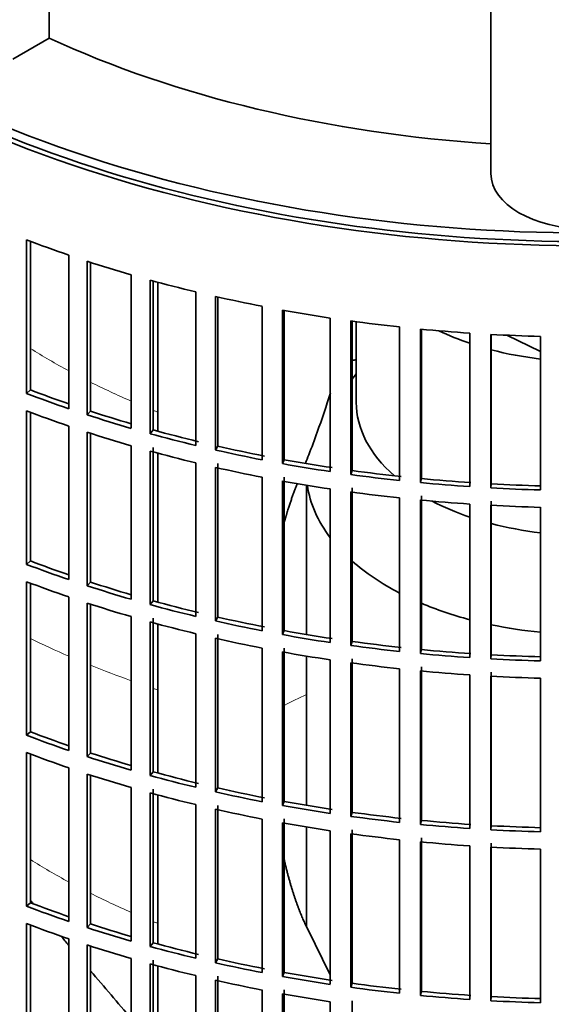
# Model space of a CAD drawing. Header units: millimetres. Extents: x 434 to 1326, y -2761 to 1974.
# Tile 5 of 33: x 1096 to 1171, y -2557 to -2418. Entities that reach past the tile are written whole.
import ezdxf

# ---------------------------------------------------------------- set-up
doc = ezdxf.new("R2010")
doc.units = ezdxf.units.MM
for name, color, linetype in [('VSI184-254_GIUNT', 7, 'Continuous'), ('VSI344-454_FILTR', 7, 'Continuous'), ('VSI344-454_SUPPO', 7, 'Continuous'), ('VSI344_DIFFUSORE', 7, 'Continuous')]:
    doc.layers.add(name, color=color, linetype=linetype)

# ---------------------------------------------------------------- blocks, each defined once
blk = doc.blocks.new('SE4')
at = {"layer": 'VSI184-254_GIUNT', "color": 7, "linetype": 'Continuous', "lineweight": 35}
for p, q in [((1143.78, -2460.61), (1143.78, -2471.97)), ((1143.78, -2467.97), (1143.22, -2468.69)), ((1136.78, -2483.65), (1136.78, -2504.68)), ((1136.78, -2507.73), (1136.78, -2528.77)), ((1136.78, -2531.82), (1136.78, -2545.84))]:
    blk.add_line(p, q, dxfattribs=at)
for centre, major_axis, start_param, end_param in [((1176.28, -2447.48), (-32.5, 0), 0.875493, 1.038932), ((1176.28, -2447.48), (-32.5, 0), 1.14425, 1.369498), ((1176.28, -2471.97), (-32.5, 0), 0, 0.584062), ((1176.28, -2481.87), (39.5, 0), 3.220457, 3.555729), ((1176.28, -2471.97), (-32.5, 0), 0.835386, 1.038932), ((1176.28, -2471.97), (-32.5, 0), 1.14425, 1.369498), ((1176.28, -2481.87), (39.5, 0), 3.720726, 3.98088), ((1176.28, -2481.87), (39.5, 0), 4.081192, 4.281952), ((1176.28, -2481.87), (39.5, 0), 4.365036, 4.547129)]:
    blk.add_ellipse(centre, major_axis=major_axis, ratio=0.57735, start_param=start_param, end_param=end_param, dxfattribs=at)
at = {"layer": 'VSI344-454_FILTR', "color": 7, "linetype": 'Continuous', "lineweight": 35}
for p, q in [((1097.28, -2470.71), (1097.28, -2449.07)), ((1097.81, -2470.22), (1097.81, -2449.28)), ((1103.24, -2472.86), (1103.24, -2451.23)), ((1105.83, -2473.73), (1105.83, -2452.09)), ((1106.3, -2473.22), (1106.3, -2452.24)), ((1112.04, -2475.63), (1112.04, -2453.99)), ((1114.72, -2476.39), (1114.72, -2454.75)), ((1115.13, -2475.86), (1115.13, -2454.86)), ((1121.15, -2478.04), (1121.15, -2456.4)), ((1123.91, -2478.68), (1123.91, -2457.05)), ((1124.25, -2478.14), (1124.25, -2457.12)), ((1130.52, -2480.07), (1130.52, -2458.44)), ((1133.36, -2480.61), (1133.36, -2458.97)), ((1133.63, -2480.05), (1133.63, -2459.02)), ((1140.12, -2481.72), (1140.12, -2460.09)), ((1143.01, -2482.14), (1143.01, -2460.5)), ((1143.22, -2481.58), (1143.22, -2460.53)), ((1149.9, -2482.99), (1149.9, -2461.35)), ((1152.83, -2483.28), (1152.83, -2461.65)), ((1152.97, -2482.71), (1152.97, -2461.66)), ((1159.8, -2483.85), (1159.8, -2462.21)), ((1162.77, -2484.03), (1162.77, -2462.39)), ((1162.84, -2483.45), (1162.84, -2462.4)), ((1169.78, -2484.31), (1169.78, -2462.68)), ((1097.81, -2470.22), (1097.28, -2470.71)), ((1097.28, -2494.8), (1097.28, -2473.16)), ((1097.81, -2494.31), (1097.81, -2473.36)), ((1106.3, -2473.22), (1105.83, -2473.73)), ((1103.24, -2496.95), (1103.24, -2475.31)), ((1105.83, -2497.81), (1105.83, -2476.17)), ((1106.3, -2497.3), (1106.3, -2476.33)), ((1115.13, -2475.86), (1114.72, -2476.39)), ((1112.04, -2499.72), (1112.04, -2478.08)), ((1114.72, -2500.47), (1114.72, -2478.84)), ((1115.13, -2499.95), (1115.13, -2478.31)), ((1124.25, -2478.14), (1123.91, -2478.68)), ((1121.15, -2502.13), (1121.15, -2480.49)), ((1124.25, -2502.23), (1124.25, -2480.59)), ((1133.63, -2480.05), (1133.36, -2480.61)), ((1123.91, -2502.77), (1123.91, -2481.13)), ((1143.22, -2481.58), (1143.01, -2482.14)), ((1130.52, -2504.16), (1130.52, -2482.52)), ((1133.36, -2504.69), (1133.36, -2483.05)), ((1133.63, -2504.14), (1133.63, -2482.5)), ((1152.97, -2482.71), (1152.83, -2483.28)), ((1162.84, -2483.45), (1162.77, -2484.03)), ((1140.12, -2505.81), (1140.12, -2484.17)), ((1143.01, -2506.23), (1143.01, -2484.59)), ((1143.22, -2505.66), (1143.22, -2484.03)), ((1149.9, -2507.07), (1149.9, -2485.44)), ((1152.83, -2507.37), (1152.83, -2485.73)), ((1152.97, -2506.8), (1152.97, -2485.16)), ((1159.8, -2507.94), (1159.8, -2486.3)), ((1162.84, -2507.54), (1162.84, -2485.9)), ((1162.77, -2508.12), (1162.77, -2486.48)), ((1169.78, -2508.4), (1169.78, -2486.76)), ((1097.81, -2494.31), (1097.28, -2494.8)), ((1097.28, -2518.89), (1097.28, -2497.25)), ((1097.81, -2518.4), (1097.81, -2497.45)), ((1106.3, -2497.3), (1105.83, -2497.81)), ((1103.24, -2521.04), (1103.24, -2499.4)), ((1105.83, -2521.9), (1105.83, -2500.26)), ((1115.13, -2499.95), (1114.72, -2500.47)), ((1106.3, -2521.39), (1106.3, -2500.41)), ((1112.04, -2523.81), (1112.04, -2502.17)), ((1114.72, -2524.56), (1114.72, -2502.92)), ((1115.13, -2524.03), (1115.13, -2502.4)), ((1124.25, -2502.23), (1123.91, -2502.77)), ((1133.63, -2504.14), (1133.36, -2504.69)), ((1121.15, -2526.21), (1121.15, -2504.58)), ((1123.91, -2526.86), (1123.91, -2505.22)), ((1124.25, -2526.31), (1124.25, -2504.68)), ((1143.22, -2505.66), (1143.01, -2506.23)), ((1130.52, -2528.25), (1130.52, -2506.61)), ((1133.36, -2528.78), (1133.36, -2507.14)), ((1133.63, -2528.22), (1133.63, -2506.59)), ((1152.97, -2506.8), (1152.83, -2507.37)), ((1140.12, -2529.9), (1140.12, -2508.26)), ((1143.22, -2529.75), (1143.22, -2508.11)), ((1162.84, -2507.54), (1162.77, -2508.12)), ((1143.01, -2530.31), (1143.01, -2508.68)), ((1149.9, -2531.16), (1149.9, -2509.52)), ((1152.83, -2531.46), (1152.83, -2509.82)), ((1152.97, -2530.89), (1152.97, -2509.25)), ((1162.84, -2531.63), (1162.84, -2509.99)), ((1159.8, -2532.02), (1159.8, -2510.39)), ((1162.77, -2532.2), (1162.77, -2510.57)), ((1169.78, -2532.49), (1169.78, -2510.85)), ((1097.81, -2518.4), (1097.28, -2518.89)), ((1097.28, -2542.97), (1097.28, -2521.33)), ((1097.81, -2542.48), (1097.81, -2521.54)), ((1106.3, -2521.39), (1105.83, -2521.9)), ((1103.24, -2545.12), (1103.24, -2523.49)), ((1105.83, -2545.99), (1105.83, -2524.35)), ((1106.3, -2545.48), (1106.3, -2524.5)), ((1115.13, -2524.03), (1114.72, -2524.56)), ((1112.04, -2547.89), (1112.04, -2526.25)), ((1115.13, -2548.12), (1115.13, -2526.48)), ((1124.25, -2526.31), (1123.91, -2526.86)), ((1114.72, -2548.65), (1114.72, -2527.01)), ((1121.15, -2550.3), (1121.15, -2528.66)), ((1123.91, -2550.94), (1123.91, -2529.31)), ((1124.25, -2550.4), (1124.25, -2528.76)), ((1133.63, -2528.22), (1133.36, -2528.78)), ((1130.52, -2552.33), (1130.52, -2530.7)), ((1133.63, -2552.31), (1133.63, -2530.67)), ((1143.22, -2529.75), (1143.01, -2530.31)), ((1133.36, -2552.87), (1133.36, -2531.23)), ((1143.22, -2553.84), (1143.22, -2532.2)), ((1152.97, -2530.89), (1152.83, -2531.46)), ((1162.84, -2531.63), (1162.77, -2532.2)), ((1140.12, -2553.98), (1140.12, -2532.35)), ((1143.01, -2554.4), (1143.01, -2532.76)), ((1149.9, -2555.25), (1149.9, -2533.61)), ((1152.97, -2554.97), (1152.97, -2533.34)), ((1152.83, -2555.54), (1152.83, -2533.91)), ((1159.8, -2556.11), (1159.8, -2534.47)), ((1162.77, -2556.29), (1162.77, -2534.65)), ((1162.84, -2555.71), (1162.84, -2534.08)), ((1169.78, -2556.57), (1169.78, -2534.94)), ((1097.81, -2542.48), (1097.28, -2542.97)), ((1097.28, -2567.06), (1097.28, -2545.42)), ((1097.81, -2566.57), (1097.81, -2545.62)), ((1106.3, -2545.48), (1105.83, -2545.99)), ((1103.24, -2569.21), (1103.24, -2547.57)), ((1105.83, -2570.07), (1105.83, -2548.43)), ((1106.3, -2569.56), (1106.3, -2548.59)), ((1115.13, -2548.12), (1114.72, -2548.65)), ((1112.04, -2571.98), (1112.04, -2550.34)), ((1114.72, -2572.73), (1114.72, -2551.1)), ((1115.13, -2572.21), (1115.13, -2550.57)), ((1124.25, -2550.4), (1123.91, -2550.94)), ((1121.15, -2574.39), (1121.15, -2552.75)), ((1124.25, -2574.49), (1124.25, -2552.85)), ((1133.63, -2552.31), (1133.36, -2552.87)), ((1123.91, -2575.03), (1123.91, -2553.39)), ((1143.22, -2553.84), (1143.01, -2554.4)), ((1130.52, -2576.42), (1130.52, -2554.78)), ((1133.36, -2576.95), (1133.36, -2555.31)), ((1133.63, -2576.4), (1133.63, -2554.76)), ((1152.97, -2554.97), (1152.83, -2555.54)), ((1162.84, -2555.71), (1162.77, -2556.29)), ((1140.12, -2578.07), (1140.12, -2556.43)), ((1143.22, -2577.92), (1143.22, -2556.29))]:
    blk.add_line(p, q, dxfattribs=at)
for centre, major_axis, start_param, end_param in [((1176.28, -2367.05), (143.5, 0), 2.974441, 5.119162), ((1176.28, -2367.05), (142.5, 0), 3.141593, 5.135814), ((1176.28, -2379.91), (-143.5, 0), 0.987776, 1.036806), ((1176.28, -2379.91), (-143.5, 0), 1.057589, 1.106619), ((1176.28, -2379.91), (-143.5, 0), 1.127403, 1.176432), ((1176.28, -2379.91), (-143.5, 0), 1.197216, 1.246245), ((1176.28, -2379.91), (-143.5, 0), 1.267029, 1.316058), ((1176.28, -2379.91), (-143.5, 0), 1.336842, 1.385871), ((1176.28, -2379.91), (-143.5, 0), 1.406655, 1.455685), ((1176.28, -2379.91), (-143.5, 0), 1.476469, 1.525498), ((1176.28, -2546.07), (-142.5, 0), -1.340701, -1.33667), ((1176.28, -2401.55), (-143.5, 0), 0.987776, 1.036806), ((1176.28, -2401.55), (-142.5, 0), 0.987604, 1.032651), ((1176.28, -2404), (-143.5, 0), 0.987776, 1.036806), ((1176.28, -2401.55), (-143.5, 0), 1.057589, 1.106619), ((1176.28, -2401.55), (-142.5, 0), 1.057417, 1.103102), ((1176.28, -2404), (-143.5, 0), 1.057589, 1.106619), ((1176.28, -2401.55), (-143.5, 0), 1.127403, 1.176432), ((1176.28, -2401.55), (-142.5, 0), 1.127231, 1.176604), ((1176.28, -2404), (-143.5, 0), 1.127403, 1.176432), ((1176.28, -2401.55), (-143.5, 0), 1.197216, 1.246245), ((1176.28, -2401.55), (-142.5, 0), 1.197044, 1.246417), ((1176.28, -2401.55), (-143.5, 0), 1.267029, 1.316058), ((1176.28, -2401.55), (-142.5, 0), 1.266857, 1.31623), ((1176.28, -2404), (-143.5, 0), 1.197216, 1.246245), ((1176.28, -2401.55), (-143.5, 0), 1.336842, 1.385871), ((1176.28, -2401.55), (-142.5, 0), 1.33667, 1.386044), ((1176.28, -2404), (-143.5, 0), 1.267029, 1.316058), ((1176.28, -2401.55), (-143.5, 0), 1.406655, 1.455685), ((1176.28, -2401.55), (-142.5, 0), 1.406483, 1.455857), ((1176.28, -2401.55), (-142.5, 0), 1.476296, 1.52567), ((1176.28, -2404), (-143.5, 0), 1.336842, 1.385871), ((1176.28, -2401.55), (-143.5, 0), 1.476469, 1.525498), ((1176.28, -2404), (-143.5, 0), 1.406655, 1.455685), ((1176.28, -2404), (-143.5, 0), 1.476469, 1.525498), ((1176.28, -2425.64), (-142.5, 0), 0.987604, 1.032651), ((1176.28, -2425.64), (-143.5, 0), 0.987776, 1.036806), ((1176.28, -2428.08), (-143.5, 0), 0.987776, 1.036806), ((1176.28, -2425.64), (-142.5, 0), 1.057417, 1.103102), ((1176.28, -2425.64), (-143.5, 0), 1.057589, 1.106619), ((1176.28, -2428.08), (-143.5, 0), 1.057589, 1.106619), ((1176.28, -2425.64), (-142.5, 0), 1.127231, 1.176604), ((1176.28, -2425.64), (-143.5, 0), 1.127403, 1.176432), ((1176.28, -2428.08), (-143.5, 0), 1.127403, 1.176432), ((1176.28, -2425.64), (-143.5, 0), 1.197216, 1.246245), ((1176.28, -2425.64), (-142.5, 0), 1.197044, 1.246417), ((1176.28, -2425.64), (-142.5, 0), 1.266857, 1.31623), ((1176.28, -2428.08), (-143.5, 0), 1.197216, 1.246245), ((1176.28, -2425.64), (-143.5, 0), 1.267029, 1.316058), ((1176.28, -2425.64), (-142.5, 0), 1.33667, 1.386044), ((1176.28, -2428.08), (-143.5, 0), 1.267029, 1.316058), ((1176.28, -2425.64), (-143.5, 0), 1.336842, 1.385871), ((1176.28, -2425.64), (-142.5, 0), 1.406483, 1.455857), ((1176.28, -2425.64), (-143.5, 0), 1.406655, 1.455685), ((1176.28, -2425.64), (-143.5, 0), 1.476469, 1.525498), ((1176.28, -2425.64), (-142.5, 0), 1.476296, 1.52567), ((1176.28, -2428.08), (-143.5, 0), 1.336842, 1.385871), ((1176.28, -2428.08), (-143.5, 0), 1.406655, 1.455685), ((1176.28, -2428.08), (-143.5, 0), 1.476469, 1.525498), ((1176.28, -2449.72), (-143.5, 0), 0.987776, 1.036806), ((1176.28, -2449.72), (-142.5, 0), 0.987604, 1.032651), ((1176.28, -2452.17), (-143.5, 0), 0.987776, 1.036806), ((1176.28, -2449.72), (-143.5, 0), 1.057589, 1.106619), ((1176.28, -2449.72), (-142.5, 0), 1.057417, 1.103102), ((1176.28, -2452.17), (-143.5, 0), 1.057589, 1.106619), ((1176.28, -2449.72), (-143.5, 0), 1.127403, 1.176432), ((1176.28, -2449.72), (-142.5, 0), 1.127231, 1.176604), ((1176.28, -2449.72), (-142.5, 0), 1.197044, 1.246417), ((1176.28, -2452.17), (-143.5, 0), 1.127403, 1.176432), ((1176.28, -2449.72), (-143.5, 0), 1.197216, 1.246245), ((1176.28, -2452.17), (-143.5, 0), 1.197216, 1.246245), ((1176.28, -2449.72), (-143.5, 0), 1.267029, 1.316058), ((1176.28, -2449.72), (-142.5, 0), 1.266857, 1.31623), ((1176.28, -2449.72), (-143.5, 0), 1.336842, 1.385871), ((1176.28, -2449.72), (-142.5, 0), 1.33667, 1.386044), ((1176.28, -2452.17), (-143.5, 0), 1.267029, 1.316058), ((1176.28, -2449.72), (-143.5, 0), 1.406655, 1.455685), ((1176.28, -2449.72), (-142.5, 0), 1.406483, 1.455857), ((1176.28, -2449.72), (-143.5, 0), 1.476469, 1.525498), ((1176.28, -2449.72), (-142.5, 0), 1.476296, 1.52567), ((1176.28, -2452.17), (-143.5, 0), 1.336842, 1.385871), ((1176.28, -2452.17), (-143.5, 0), 1.406655, 1.455685), ((1176.28, -2452.17), (-143.5, 0), 1.476469, 1.525498), ((1176.28, -2473.81), (-143.5, 0), 0.987776, 1.036806), ((1176.28, -2473.81), (-142.5, 0), 0.987604, 1.032651), ((1176.28, -2476.26), (-143.5, 0), 0.987776, 1.036806), ((1176.28, -2473.81), (-143.5, 0), 1.057589, 1.106619), ((1176.28, -2473.81), (-142.5, 0), 1.057417, 1.103102), ((1176.28, -2476.26), (-143.5, 0), 1.057589, 1.106619), ((1176.28, -2473.81), (-143.5, 0), 1.127403, 1.176432), ((1176.28, -2473.81), (-142.5, 0), 1.127231, 1.176604), ((1176.28, -2476.26), (-143.5, 0), 1.127403, 1.176432), ((1176.28, -2473.81), (-143.5, 0), 1.197216, 1.246245), ((1176.28, -2473.81), (-142.5, 0), 1.197044, 1.246417), ((1176.28, -2473.81), (-143.5, 0), 1.267029, 1.316058), ((1176.28, -2473.81), (-142.5, 0), 1.266857, 1.31623), ((1176.28, -2476.26), (-143.5, 0), 1.197216, 1.246245), ((1176.28, -2473.81), (-143.5, 0), 1.336842, 1.385871), ((1176.28, -2473.81), (-142.5, 0), 1.33667, 1.386044), ((1176.28, -2476.26), (-143.5, 0), 1.267029, 1.316058), ((1176.28, -2473.81), (-143.5, 0), 1.406655, 1.455685), ((1176.28, -2473.81), (-142.5, 0), 1.406483, 1.455857), ((1176.28, -2473.81), (-142.5, 0), 1.476296, 1.52567), ((1176.28, -2473.81), (-143.5, 0), 1.476469, 1.525498)]:
    blk.add_ellipse(centre, major_axis=major_axis, ratio=0.57735, start_param=start_param, end_param=end_param, dxfattribs=at)
at = {"layer": 'VSI344-454_SUPPO', "color": 7, "linetype": 'Continuous', "lineweight": 35}
for p, q in [((1115.8, -2476.04), (1115.8, -2455.04)), ((1165.02, -2462.51), (1169.78, -2464.81)), ((1115.8, -2500.13), (1115.8, -2479.13)), ((1115.8, -2524.22), (1115.8, -2503.22)), ((1115.8, -2548.3), (1115.8, -2527.3)), ((1140.12, -2552.65), (1136.89, -2546.13)), ((1115.8, -2572.39), (1115.8, -2551.39))]:
    blk.add_line(p, q, dxfattribs=at)
blk.add_ellipse((1176.28, -2365.83), major_axis=(142.5, 0), ratio=0.57735, start_param=3.023053, end_param=5.165189, dxfattribs=at)
at = {"layer": 'VSI344-454_SUPPO', "color": 4, "linetype": 'Continuous', "lineweight": 9}
for centre, major_axis, start_param, end_param in [((1176.28, -2422.4), (-106.99, 0), 0.747348, 0.819367), ((1176.28, -2422.4), (-106.99, 0), 0.857735, 0.926692), ((1176.28, -2422.4), (-106.99, 0), 0.962313, 0.96998), ((1176.28, -2451.32), (-122, 0), 0.872093, 0.928959), ((1176.28, -2451.32), (-122, 0), 0.959843, 1.01622), ((1176.28, -2451.32), (-122, 0), 1.045723, 1.052104), ((1176.28, -2541.87), (-63.54, 0), -0.899918, -0.834953), ((1176.28, -2494.58), (-106.8, 0), 0.745517, 0.817782), ((1176.28, -2494.58), (-106.8, 0), 0.856268, 0.925418), ((1176.28, -2494.58), (-106.8, 0), 0.961131, 0.968818)]:
    blk.add_ellipse(centre, major_axis=major_axis, ratio=0.57735, start_param=start_param, end_param=end_param, dxfattribs=at)
at = {"layer": 'VSI344-454_SUPPO', "color": 7, "linetype": 'Continuous', "lineweight": 35}
for points, degree, knots in [([(1140.15, -2470.61), (1139.56, -2472.49), (1138.94, -2474.34), (1137.89, -2477.24), (1137.5, -2478.31), (1136.93, -2479.77), (1136.77, -2480.18), (1136.61, -2480.58)], 3, [0.7699646, 0.7699646, 0.7699646, 0.7699646, 0.875, 0.875, 0.9375, 0.9375, 0.9619995, 0.9619995, 0.9619995, 0.9619995]), ([(1133.59, -2489.02), (1133.81, -2488.25), (1134.04, -2487.47), (1134.7, -2485.31), (1135.48, -2483.35)], 2, [0.6790351, 0.6790351, 0.6790351, 0.75, 0.75, 0.9525285, 0.9525285, 0.9525285]), ([(1136.89, -2546.13), (1135.56, -2543.44), (1134.54, -2539.96), (1134, -2538.13), (1133.55, -2536.1)], 2, [0, 0, 0, 0.25, 0.25, 0.3817702, 0.3817702, 0.3817702])]:
    blk.add_open_spline(points, degree=degree, knots=knots, dxfattribs=at)
for points in [[(1098.22, -2542.63), (1098.08, -2542.47), (1097.94, -2542.31), (1097.81, -2542.15)], [(1103.24, -2548.51), (1102.86, -2548.06), (1102.47, -2547.61), (1102.08, -2547.16)], [(1112.04, -2558.8), (1110.15, -2556.6), (1108.23, -2554.36), (1106.29, -2552.09)]]:
    blk.add_open_spline(points, degree=3, dxfattribs=at)
at = {"layer": 'VSI344_DIFFUSORE', "color": 7, "linetype": 'Continuous', "lineweight": 35}
for p, q in [((1100.45, -2420.63), (1100.45, -2381.14)), ((1162.78, -2439.73), (1162.78, -2394.74)), ((1100.45, -2420.63), (1095.32, -2423.59))]:
    blk.add_line(p, q, dxfattribs=at)
for centre, major_axis, start_param, end_param in [((1176.28, -2365.83), (-121.5, 0), 0.896739, 1.459455), ((1176.28, -2439.73), (13.5, 0), 3.141593, 6.283185)]:
    blk.add_ellipse(centre, major_axis=major_axis, ratio=0.57735, start_param=start_param, end_param=end_param, dxfattribs=at)

msp = doc.modelspace()

# ---------------------------------------------------------------- block references
msp.add_blockref('SE4', (0, 0))

doc.saveas('drawing.dxf')
